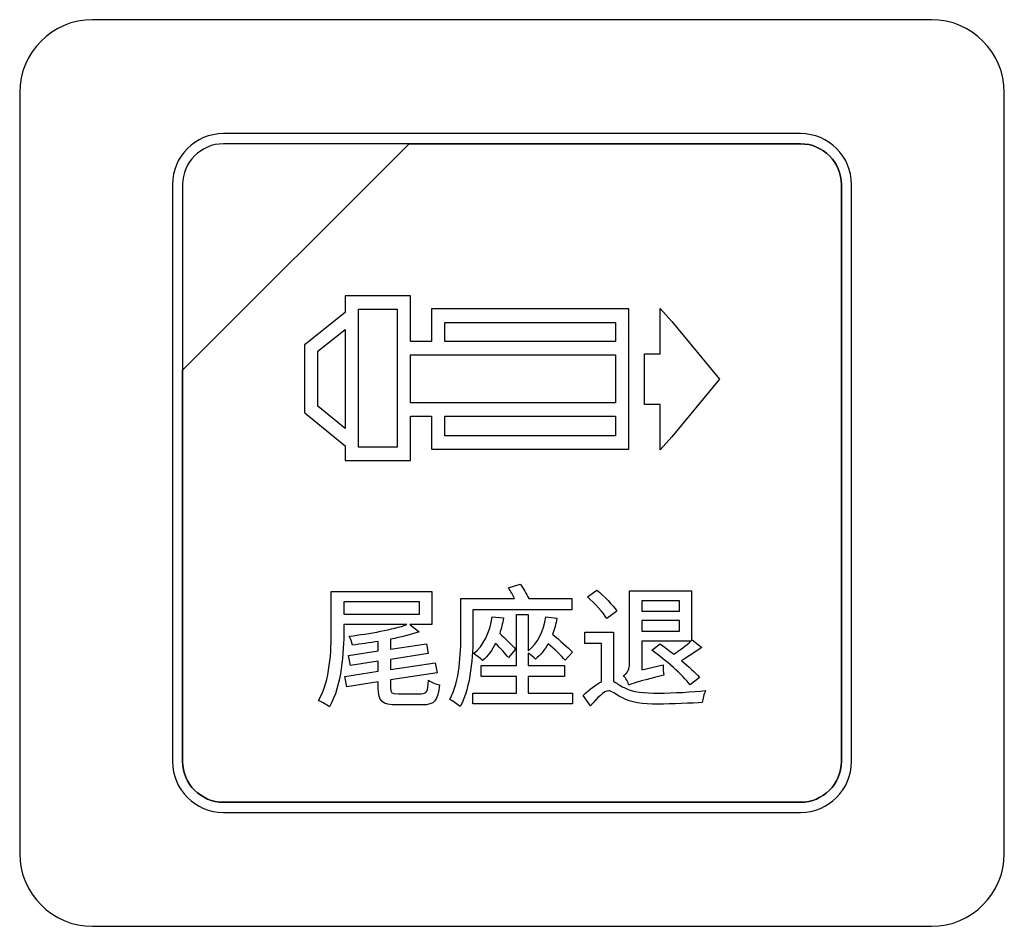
# Model space of a CAD drawing. Header units: millimetres. Extents: x 7146 to 9108, y -1574 to -663.
# Tile 101 of 256: x 7394 to 7414, y -1269 to -1250. Entities that reach past the tile are written whole.
import ezdxf

# ---------------------------------------------------------------- set-up
doc = ezdxf.new("R2010")
doc.units = ezdxf.units.MM
doc.header["$LTSCALE"] = 3

msp = doc.modelspace()

# ---------------------------------------------------------------- linework, layer by layer
at = {"linetype": 'Continuous', "lineweight": 30}
for points, knots in [([(7395.087, -1249.97), (7395.087, -1249.97), (7412.387, -1249.97), (7412.387, -1249.97), (7412.387, -1249.97), (7413.212, -1249.97), (7413.887, -1250.645), (7413.887, -1251.47), (7413.887, -1251.47), (7413.887, -1251.47), (7413.887, -1267.17), (7413.887, -1267.17), (7413.887, -1267.17), (7413.887, -1267.995), (7413.212, -1268.67), (7412.387, -1268.67), (7412.387, -1268.67), (7412.387, -1268.67), (7395.087, -1268.67), (7395.087, -1268.67), (7395.087, -1268.67), (7394.262, -1268.67), (7393.587, -1267.995), (7393.587, -1267.17), (7393.587, -1267.17), (7393.587, -1267.17), (7393.587, -1251.47), (7393.587, -1251.47), (7393.587, -1251.47), (7393.587, -1250.645), (7394.262, -1249.97), (7395.087, -1249.97)], [0, 0, 0, 0, 0.111111, 0.111111, 0.111111, 0.111111, 0.222222, 0.222222, 0.222222, 0.222222, 0.333333, 0.333333, 0.333333, 0.333333, 0.444444, 0.444444, 0.444444, 0.444444, 0.555556, 0.555556, 0.555556, 0.555556, 0.666667, 0.666667, 0.666667, 0.666667, 0.777778, 0.777778, 0.777778, 0.777778, 1, 1, 1, 1]), ([(7395.087, -1249.97), (7395.087, -1249.97), (7412.387, -1249.97), (7412.387, -1249.97), (7412.387, -1249.97), (7413.212, -1249.97), (7413.887, -1250.645), (7413.887, -1251.47), (7413.887, -1251.47), (7413.887, -1251.47), (7413.887, -1267.17), (7413.887, -1267.17), (7413.887, -1267.17), (7413.887, -1267.995), (7413.212, -1268.67), (7412.387, -1268.67), (7412.387, -1268.67), (7412.387, -1268.67), (7395.087, -1268.67), (7395.087, -1268.67), (7395.087, -1268.67), (7394.262, -1268.67), (7393.587, -1267.995), (7393.587, -1267.17), (7393.587, -1267.17), (7393.587, -1267.17), (7393.587, -1251.47), (7393.587, -1251.47), (7393.587, -1251.47), (7393.587, -1250.645), (7394.262, -1249.97), (7395.087, -1249.97)], [0, 0, 0, 0, 0.111111, 0.111111, 0.111111, 0.111111, 0.222222, 0.222222, 0.222222, 0.222222, 0.333333, 0.333333, 0.333333, 0.333333, 0.444444, 0.444444, 0.444444, 0.444444, 0.555556, 0.555556, 0.555556, 0.555556, 0.666667, 0.666667, 0.666667, 0.666667, 0.777778, 0.777778, 0.777778, 0.777778, 1, 1, 1, 1]), ([(7397.787, -1252.32), (7397.787, -1252.32), (7409.687, -1252.32), (7409.687, -1252.32), (7409.687, -1252.32), (7410.265, -1252.32), (7410.737, -1252.792), (7410.737, -1253.37), (7410.737, -1253.37), (7410.737, -1253.37), (7410.737, -1265.27), (7410.737, -1265.27), (7410.737, -1265.27), (7410.737, -1265.847), (7410.265, -1266.32), (7409.687, -1266.32), (7409.687, -1266.32), (7409.687, -1266.32), (7397.787, -1266.32), (7397.787, -1266.32), (7397.787, -1266.32), (7397.209, -1266.32), (7396.737, -1265.847), (7396.737, -1265.27), (7396.737, -1265.27), (7396.737, -1265.27), (7396.737, -1253.37), (7396.737, -1253.37), (7396.737, -1253.37), (7396.737, -1252.792), (7397.209, -1252.32), (7397.787, -1252.32)], [0, 0, 0, 0, 0.111111, 0.111111, 0.111111, 0.111111, 0.222222, 0.222222, 0.222222, 0.222222, 0.333333, 0.333333, 0.333333, 0.333333, 0.444444, 0.444444, 0.444444, 0.444444, 0.555556, 0.555556, 0.555556, 0.555556, 0.666667, 0.666667, 0.666667, 0.666667, 0.777778, 0.777778, 0.777778, 0.777778, 1, 1, 1, 1]), ([(7397.787, -1252.32), (7397.787, -1252.32), (7409.687, -1252.32), (7409.687, -1252.32), (7409.687, -1252.32), (7410.265, -1252.32), (7410.737, -1252.792), (7410.737, -1253.37), (7410.737, -1253.37), (7410.737, -1253.37), (7410.737, -1265.27), (7410.737, -1265.27), (7410.737, -1265.27), (7410.737, -1265.847), (7410.265, -1266.32), (7409.687, -1266.32), (7409.687, -1266.32), (7409.687, -1266.32), (7397.787, -1266.32), (7397.787, -1266.32), (7397.787, -1266.32), (7397.209, -1266.32), (7396.737, -1265.847), (7396.737, -1265.27), (7396.737, -1265.27), (7396.737, -1265.27), (7396.737, -1253.37), (7396.737, -1253.37), (7396.737, -1253.37), (7396.737, -1252.792), (7397.209, -1252.32), (7397.787, -1252.32)], [0, 0, 0, 0, 0.111111, 0.111111, 0.111111, 0.111111, 0.222222, 0.222222, 0.222222, 0.222222, 0.333333, 0.333333, 0.333333, 0.333333, 0.444444, 0.444444, 0.444444, 0.444444, 0.555556, 0.555556, 0.555556, 0.555556, 0.666667, 0.666667, 0.666667, 0.666667, 0.777778, 0.777778, 0.777778, 0.777778, 1, 1, 1, 1]), ([(7397.787, -1252.32), (7397.787, -1252.32), (7409.687, -1252.32), (7409.687, -1252.32), (7409.687, -1252.32), (7410.265, -1252.32), (7410.737, -1252.792), (7410.737, -1253.37), (7410.737, -1253.37), (7410.737, -1253.37), (7410.737, -1265.27), (7410.737, -1265.27), (7410.737, -1265.27), (7410.737, -1265.847), (7410.265, -1266.32), (7409.687, -1266.32), (7409.687, -1266.32), (7409.687, -1266.32), (7397.787, -1266.32), (7397.787, -1266.32), (7397.787, -1266.32), (7397.209, -1266.32), (7396.737, -1265.847), (7396.737, -1265.27), (7396.737, -1265.27), (7396.737, -1265.27), (7396.737, -1253.37), (7396.737, -1253.37), (7396.737, -1253.37), (7396.737, -1252.792), (7397.209, -1252.32), (7397.787, -1252.32)], [0, 0, 0, 0, 0.111111, 0.111111, 0.111111, 0.111111, 0.222222, 0.222222, 0.222222, 0.222222, 0.333333, 0.333333, 0.333333, 0.333333, 0.444444, 0.444444, 0.444444, 0.444444, 0.555556, 0.555556, 0.555556, 0.555556, 0.666667, 0.666667, 0.666667, 0.666667, 0.777778, 0.777778, 0.777778, 0.777778, 1, 1, 1, 1]), ([(7397.787, -1252.53), (7397.787, -1252.53), (7401.618, -1252.53), (7401.618, -1252.53), (7401.618, -1252.53), (7401.618, -1252.53), (7396.947, -1257.2), (7396.947, -1257.2), (7396.947, -1257.2), (7396.947, -1257.2), (7396.947, -1253.37), (7396.947, -1253.37), (7396.947, -1253.37), (7396.947, -1252.908), (7397.325, -1252.53), (7397.787, -1252.53)], [0, 0, 0, 0, 0.2, 0.2, 0.2, 0.2, 0.4, 0.4, 0.4, 0.4, 0.6, 0.6, 0.6, 0.6, 1, 1, 1, 1]), ([(7401.618, -1252.53), (7401.618, -1252.53), (7401.63, -1252.53), (7401.63, -1252.53), (7401.63, -1252.53), (7401.63, -1252.53), (7409.687, -1252.53), (7409.687, -1252.53), (7409.687, -1252.53), (7410.149, -1252.53), (7410.527, -1252.908), (7410.527, -1253.37), (7410.527, -1253.37), (7410.527, -1253.37), (7410.527, -1265.27), (7410.527, -1265.27), (7410.527, -1265.27), (7410.527, -1265.732), (7410.149, -1266.11), (7409.687, -1266.11), (7409.687, -1266.11), (7409.687, -1266.11), (7397.787, -1266.11), (7397.787, -1266.11), (7397.787, -1266.11), (7397.325, -1266.11), (7396.947, -1265.732), (7396.947, -1265.27), (7396.947, -1265.27), (7396.947, -1265.27), (7396.947, -1257.29), (7396.947, -1257.29), (7396.947, -1257.29), (7396.947, -1257.29), (7396.947, -1257.2), (7396.947, -1257.2), (7396.947, -1257.2), (7396.947, -1257.2), (7401.618, -1252.53), (7401.618, -1252.53)], [0, 0, 0, 0, 0.090909, 0.090909, 0.090909, 0.090909, 0.181818, 0.181818, 0.181818, 0.181818, 0.272727, 0.272727, 0.272727, 0.272727, 0.363636, 0.363636, 0.363636, 0.363636, 0.454545, 0.454545, 0.454545, 0.454545, 0.545455, 0.545455, 0.545455, 0.545455, 0.636364, 0.636364, 0.636364, 0.636364, 0.727273, 0.727273, 0.727273, 0.727273, 0.818182, 0.818182, 0.818182, 0.818182, 1, 1, 1, 1]), ([(7410.527, -1265.27), (7410.527, -1265.27), (7410.527, -1253.37), (7410.527, -1253.37), (7410.527, -1253.37), (7410.527, -1252.908), (7410.149, -1252.53), (7409.687, -1252.53), (7409.687, -1252.53), (7409.687, -1252.53), (7401.63, -1252.53), (7401.63, -1252.53), (7401.63, -1252.53), (7401.63, -1252.53), (7401.618, -1252.53), (7401.618, -1252.53), (7401.618, -1252.53), (7401.618, -1252.53), (7396.947, -1257.2), (7396.947, -1257.2), (7396.947, -1257.2), (7396.947, -1257.2), (7396.947, -1257.29), (7396.947, -1257.29), (7396.947, -1257.29), (7396.947, -1257.29), (7396.947, -1265.27), (7396.947, -1265.27), (7396.947, -1265.27), (7396.947, -1265.732), (7397.325, -1266.11), (7397.787, -1266.11), (7397.787, -1266.11), (7397.787, -1266.11), (7409.687, -1266.11), (7409.687, -1266.11), (7409.687, -1266.11), (7410.149, -1266.11), (7410.527, -1265.732), (7410.527, -1265.27)], [0, 0, 0, 0, 0.090909, 0.090909, 0.090909, 0.090909, 0.181818, 0.181818, 0.181818, 0.181818, 0.272727, 0.272727, 0.272727, 0.272727, 0.363636, 0.363636, 0.363636, 0.363636, 0.454545, 0.454545, 0.454545, 0.454545, 0.545455, 0.545455, 0.545455, 0.545455, 0.636364, 0.636364, 0.636364, 0.636364, 0.727273, 0.727273, 0.727273, 0.727273, 0.818182, 0.818182, 0.818182, 0.818182, 1, 1, 1, 1]), ([(7397.787, -1252.53), (7397.787, -1252.53), (7401.618, -1252.53), (7401.618, -1252.53), (7401.618, -1252.53), (7401.618, -1252.53), (7396.947, -1257.2), (7396.947, -1257.2), (7396.947, -1257.2), (7396.947, -1257.2), (7396.947, -1253.37), (7396.947, -1253.37), (7396.947, -1253.37), (7396.947, -1252.908), (7397.325, -1252.53), (7397.787, -1252.53)], [0, 0, 0, 0, 0.2, 0.2, 0.2, 0.2, 0.4, 0.4, 0.4, 0.4, 0.6, 0.6, 0.6, 0.6, 1, 1, 1, 1]), ([(7401.618, -1252.53), (7401.618, -1252.53), (7401.63, -1252.53), (7401.63, -1252.53), (7401.63, -1252.53), (7401.63, -1252.53), (7409.687, -1252.53), (7409.687, -1252.53), (7409.687, -1252.53), (7410.149, -1252.53), (7410.527, -1252.908), (7410.527, -1253.37), (7410.527, -1253.37), (7410.527, -1253.37), (7410.527, -1265.27), (7410.527, -1265.27), (7410.527, -1265.27), (7410.527, -1265.732), (7410.149, -1266.11), (7409.687, -1266.11), (7409.687, -1266.11), (7409.687, -1266.11), (7397.787, -1266.11), (7397.787, -1266.11), (7397.787, -1266.11), (7397.325, -1266.11), (7396.947, -1265.732), (7396.947, -1265.27), (7396.947, -1265.27), (7396.947, -1265.27), (7396.947, -1257.29), (7396.947, -1257.29), (7396.947, -1257.29), (7396.947, -1257.29), (7396.947, -1257.2), (7396.947, -1257.2), (7396.947, -1257.2), (7396.947, -1257.2), (7401.618, -1252.53), (7401.618, -1252.53)], [0, 0, 0, 0, 0.090909, 0.090909, 0.090909, 0.090909, 0.181818, 0.181818, 0.181818, 0.181818, 0.272727, 0.272727, 0.272727, 0.272727, 0.363636, 0.363636, 0.363636, 0.363636, 0.454545, 0.454545, 0.454545, 0.454545, 0.545455, 0.545455, 0.545455, 0.545455, 0.636364, 0.636364, 0.636364, 0.636364, 0.727273, 0.727273, 0.727273, 0.727273, 0.818182, 0.818182, 0.818182, 0.818182, 1, 1, 1, 1]), ([(7410.527, -1265.27), (7410.527, -1265.27), (7410.527, -1253.37), (7410.527, -1253.37), (7410.527, -1253.37), (7410.527, -1252.908), (7410.149, -1252.53), (7409.687, -1252.53), (7409.687, -1252.53), (7409.687, -1252.53), (7401.63, -1252.53), (7401.63, -1252.53), (7401.63, -1252.53), (7401.63, -1252.53), (7401.618, -1252.53), (7401.618, -1252.53), (7401.618, -1252.53), (7401.618, -1252.53), (7396.947, -1257.2), (7396.947, -1257.2), (7396.947, -1257.2), (7396.947, -1257.2), (7396.947, -1257.29), (7396.947, -1257.29), (7396.947, -1257.29), (7396.947, -1257.29), (7396.947, -1265.27), (7396.947, -1265.27), (7396.947, -1265.27), (7396.947, -1265.732), (7397.325, -1266.11), (7397.787, -1266.11), (7397.787, -1266.11), (7397.787, -1266.11), (7409.687, -1266.11), (7409.687, -1266.11), (7409.687, -1266.11), (7410.149, -1266.11), (7410.527, -1265.732), (7410.527, -1265.27)], [0, 0, 0, 0, 0.090909, 0.090909, 0.090909, 0.090909, 0.181818, 0.181818, 0.181818, 0.181818, 0.272727, 0.272727, 0.272727, 0.272727, 0.363636, 0.363636, 0.363636, 0.363636, 0.454545, 0.454545, 0.454545, 0.454545, 0.545455, 0.545455, 0.545455, 0.545455, 0.636364, 0.636364, 0.636364, 0.636364, 0.727273, 0.727273, 0.727273, 0.727273, 0.818182, 0.818182, 0.818182, 0.818182, 1, 1, 1, 1]), ([(7397.787, -1252.53), (7397.787, -1252.53), (7401.618, -1252.53), (7401.618, -1252.53), (7401.618, -1252.53), (7401.618, -1252.53), (7396.947, -1257.2), (7396.947, -1257.2), (7396.947, -1257.2), (7396.947, -1257.2), (7396.947, -1253.37), (7396.947, -1253.37), (7396.947, -1253.37), (7396.947, -1252.908), (7397.325, -1252.53), (7397.787, -1252.53)], [0, 0, 0, 0, 0.2, 0.2, 0.2, 0.2, 0.4, 0.4, 0.4, 0.4, 0.6, 0.6, 0.6, 0.6, 1, 1, 1, 1]), ([(7401.618, -1252.53), (7401.618, -1252.53), (7401.63, -1252.53), (7401.63, -1252.53), (7401.63, -1252.53), (7401.63, -1252.53), (7409.687, -1252.53), (7409.687, -1252.53), (7409.687, -1252.53), (7410.149, -1252.53), (7410.527, -1252.908), (7410.527, -1253.37), (7410.527, -1253.37), (7410.527, -1253.37), (7410.527, -1265.27), (7410.527, -1265.27), (7410.527, -1265.27), (7410.527, -1265.732), (7410.149, -1266.11), (7409.687, -1266.11), (7409.687, -1266.11), (7409.687, -1266.11), (7397.787, -1266.11), (7397.787, -1266.11), (7397.787, -1266.11), (7397.325, -1266.11), (7396.947, -1265.732), (7396.947, -1265.27), (7396.947, -1265.27), (7396.947, -1265.27), (7396.947, -1257.29), (7396.947, -1257.29), (7396.947, -1257.29), (7396.947, -1257.29), (7396.947, -1257.2), (7396.947, -1257.2), (7396.947, -1257.2), (7396.947, -1257.2), (7401.618, -1252.53), (7401.618, -1252.53)], [0, 0, 0, 0, 0.090909, 0.090909, 0.090909, 0.090909, 0.181818, 0.181818, 0.181818, 0.181818, 0.272727, 0.272727, 0.272727, 0.272727, 0.363636, 0.363636, 0.363636, 0.363636, 0.454545, 0.454545, 0.454545, 0.454545, 0.545455, 0.545455, 0.545455, 0.545455, 0.636364, 0.636364, 0.636364, 0.636364, 0.727273, 0.727273, 0.727273, 0.727273, 0.818182, 0.818182, 0.818182, 0.818182, 1, 1, 1, 1]), ([(7410.527, -1265.27), (7410.527, -1265.27), (7410.527, -1253.37), (7410.527, -1253.37), (7410.527, -1253.37), (7410.527, -1252.908), (7410.149, -1252.53), (7409.687, -1252.53), (7409.687, -1252.53), (7409.687, -1252.53), (7401.63, -1252.53), (7401.63, -1252.53), (7401.63, -1252.53), (7401.63, -1252.53), (7401.618, -1252.53), (7401.618, -1252.53), (7401.618, -1252.53), (7401.618, -1252.53), (7396.947, -1257.2), (7396.947, -1257.2), (7396.947, -1257.2), (7396.947, -1257.2), (7396.947, -1257.29), (7396.947, -1257.29), (7396.947, -1257.29), (7396.947, -1257.29), (7396.947, -1265.27), (7396.947, -1265.27), (7396.947, -1265.27), (7396.947, -1265.732), (7397.325, -1266.11), (7397.787, -1266.11), (7397.787, -1266.11), (7397.787, -1266.11), (7409.687, -1266.11), (7409.687, -1266.11), (7409.687, -1266.11), (7410.149, -1266.11), (7410.527, -1265.732), (7410.527, -1265.27)], [0, 0, 0, 0, 0.090909, 0.090909, 0.090909, 0.090909, 0.181818, 0.181818, 0.181818, 0.181818, 0.272727, 0.272727, 0.272727, 0.272727, 0.363636, 0.363636, 0.363636, 0.363636, 0.454545, 0.454545, 0.454545, 0.454545, 0.545455, 0.545455, 0.545455, 0.545455, 0.636364, 0.636364, 0.636364, 0.636364, 0.727273, 0.727273, 0.727273, 0.727273, 0.818182, 0.818182, 0.818182, 0.818182, 1, 1, 1, 1]), ([(7402.076, -1256.606), (7402.076, -1256.606), (7402.076, -1256.075), (7402.076, -1256.075), (7402.076, -1256.075), (7402.076, -1256.075), (7402.076, -1255.937), (7402.076, -1255.937), (7402.076, -1255.937), (7402.076, -1255.937), (7402.214, -1255.937), (7402.214, -1255.937), (7402.214, -1255.937), (7402.214, -1255.937), (7406.009, -1255.937), (7406.009, -1255.937), (7406.009, -1255.937), (7406.009, -1255.937), (7406.147, -1255.937), (7406.147, -1255.937), (7406.147, -1255.937), (7406.147, -1255.937), (7406.147, -1256.075), (7406.147, -1256.075), (7406.147, -1256.075), (7406.147, -1256.075), (7406.147, -1256.743), (7406.147, -1256.743), (7406.147, -1256.743), (7406.147, -1256.743), (7406.147, -1258.007), (7406.147, -1258.007), (7406.147, -1258.007), (7406.147, -1258.007), (7406.147, -1258.691), (7406.147, -1258.691), (7406.147, -1258.691), (7406.147, -1258.691), (7406.147, -1258.829), (7406.147, -1258.829), (7406.147, -1258.829), (7406.147, -1258.829), (7406.009, -1258.829), (7406.009, -1258.829), (7406.009, -1258.829), (7406.009, -1258.829), (7402.214, -1258.829), (7402.214, -1258.829), (7402.214, -1258.829), (7402.214, -1258.829), (7402.076, -1258.829), (7402.076, -1258.829), (7402.076, -1258.829), (7402.076, -1258.829), (7402.076, -1258.691), (7402.076, -1258.691), (7402.076, -1258.691), (7402.076, -1258.691), (7402.076, -1258.144), (7402.076, -1258.144), (7402.076, -1258.144), (7402.076, -1258.144), (7401.643, -1258.144), (7401.643, -1258.144), (7401.643, -1258.144), (7401.643, -1258.144), (7401.643, -1258.925), (7401.643, -1258.925), (7401.643, -1258.925), (7401.643, -1258.925), (7401.643, -1259.063), (7401.643, -1259.063), (7401.643, -1259.063), (7401.643, -1259.063), (7401.505, -1259.063), (7401.505, -1259.063), (7401.505, -1259.063), (7401.505, -1259.063), (7400.434, -1259.063), (7400.434, -1259.063), (7400.434, -1259.063), (7400.434, -1259.063), (7400.296, -1259.063), (7400.296, -1259.063), (7400.296, -1259.063), (7400.296, -1259.063), (7400.296, -1258.925), (7400.296, -1258.925), (7400.296, -1258.925), (7400.296, -1258.925), (7400.296, -1258.756), (7400.296, -1258.756), (7400.296, -1258.756), (7400.296, -1258.756), (7399.51, -1258.114), (7399.51, -1258.114), (7399.51, -1258.114), (7399.51, -1258.114), (7399.46, -1258.073), (7399.46, -1258.073), (7399.46, -1258.073), (7399.46, -1258.073), (7399.46, -1258.007), (7399.46, -1258.007), (7399.46, -1258.007), (7399.46, -1258.007), (7399.459, -1256.743), (7399.459, -1256.743), (7399.459, -1256.743), (7399.459, -1256.743), (7399.459, -1256.677), (7399.459, -1256.677), (7399.459, -1256.677), (7399.459, -1256.677), (7399.511, -1256.635), (7399.511, -1256.635), (7399.511, -1256.635), (7399.511, -1256.635), (7400.296, -1256.009), (7400.296, -1256.009), (7400.296, -1256.009), (7400.296, -1256.009), (7400.296, -1255.805), (7400.296, -1255.805), (7400.296, -1255.805), (7400.296, -1255.805), (7400.296, -1255.667), (7400.296, -1255.667), (7400.296, -1255.667), (7400.296, -1255.667), (7400.434, -1255.667), (7400.434, -1255.667), (7400.434, -1255.667), (7400.434, -1255.667), (7401.505, -1255.667), (7401.505, -1255.667), (7401.505, -1255.667), (7401.505, -1255.667), (7401.643, -1255.667), (7401.643, -1255.667), (7401.643, -1255.667), (7401.643, -1255.667), (7401.643, -1255.805), (7401.643, -1255.805), (7401.643, -1255.805), (7401.643, -1255.805), (7401.643, -1256.606), (7401.643, -1256.606), (7401.643, -1256.606), (7401.643, -1256.606), (7402.076, -1256.606), (7402.076, -1256.606)], [0, 0, 0, 0, 0.025641, 0.025641, 0.025641, 0.025641, 0.051282, 0.051282, 0.051282, 0.051282, 0.076923, 0.076923, 0.076923, 0.076923, 0.102564, 0.102564, 0.102564, 0.102564, 0.128205, 0.128205, 0.128205, 0.128205, 0.153846, 0.153846, 0.153846, 0.153846, 0.179487, 0.179487, 0.179487, 0.179487, 0.205128, 0.205128, 0.205128, 0.205128, 0.230769, 0.230769, 0.230769, 0.230769, 0.25641, 0.25641, 0.25641, 0.25641, 0.282051, 0.282051, 0.282051, 0.282051, 0.307692, 0.307692, 0.307692, 0.307692, 0.333333, 0.333333, 0.333333, 0.333333, 0.358974, 0.358974, 0.358974, 0.358974, 0.384615, 0.384615, 0.384615, 0.384615, 0.410256, 0.410256, 0.410256, 0.410256, 0.435897, 0.435897, 0.435897, 0.435897, 0.461538, 0.461538, 0.461538, 0.461538, 0.487179, 0.487179, 0.487179, 0.487179, 0.512821, 0.512821, 0.512821, 0.512821, 0.538462, 0.538462, 0.538462, 0.538462, 0.564103, 0.564103, 0.564103, 0.564103, 0.589744, 0.589744, 0.589744, 0.589744, 0.615385, 0.615385, 0.615385, 0.615385, 0.641026, 0.641026, 0.641026, 0.641026, 0.666667, 0.666667, 0.666667, 0.666667, 0.692308, 0.692308, 0.692308, 0.692308, 0.717949, 0.717949, 0.717949, 0.717949, 0.74359, 0.74359, 0.74359, 0.74359, 0.769231, 0.769231, 0.769231, 0.769231, 0.794872, 0.794872, 0.794872, 0.794872, 0.820513, 0.820513, 0.820513, 0.820513, 0.846154, 0.846154, 0.846154, 0.846154, 0.871795, 0.871795, 0.871795, 0.871795, 0.897436, 0.897436, 0.897436, 0.897436, 0.923077, 0.923077, 0.923077, 0.923077, 0.948718, 0.948718, 0.948718, 0.948718, 1, 1, 1, 1]), ([(7401.367, -1255.943), (7401.367, -1255.943), (7400.572, -1255.943), (7400.572, -1255.943), (7400.572, -1255.943), (7400.572, -1255.943), (7400.572, -1258.787), (7400.572, -1258.787), (7400.572, -1258.787), (7400.572, -1258.787), (7401.367, -1258.787), (7401.367, -1258.787), (7401.367, -1258.787), (7401.367, -1258.787), (7401.367, -1255.943), (7401.367, -1255.943)], [0, 0, 0, 0, 0.2, 0.2, 0.2, 0.2, 0.4, 0.4, 0.4, 0.4, 0.6, 0.6, 0.6, 0.6, 1, 1, 1, 1]), ([(7406.791, -1256.286), (7406.791, -1256.286), (7406.791, -1256.861), (7406.791, -1256.861), (7406.791, -1256.861), (7406.791, -1256.861), (7406.604, -1256.861), (7406.604, -1256.861), (7406.604, -1256.861), (7406.604, -1256.861), (7406.466, -1256.861), (7406.466, -1256.861), (7406.466, -1256.861), (7406.466, -1256.861), (7406.466, -1256.999), (7406.466, -1256.999), (7406.466, -1256.999), (7406.466, -1256.999), (7406.466, -1257.767), (7406.466, -1257.767), (7406.466, -1257.767), (7406.466, -1257.767), (7406.466, -1257.905), (7406.466, -1257.905), (7406.466, -1257.905), (7406.466, -1257.905), (7406.604, -1257.905), (7406.604, -1257.905), (7406.604, -1257.905), (7406.604, -1257.905), (7406.791, -1257.905), (7406.791, -1257.905), (7406.791, -1257.905), (7406.791, -1257.905), (7406.791, -1258.48), (7406.791, -1258.48), (7406.791, -1258.48), (7406.791, -1258.48), (7406.791, -1258.84), (7406.791, -1258.84), (7406.791, -1258.84), (7406.791, -1258.84), (7407.032, -1258.571), (7407.032, -1258.571), (7407.032, -1258.571), (7407.032, -1258.571), (7408.015, -1257.383), (7408.015, -1257.383), (7408.015, -1257.383), (7408.015, -1257.383), (7407.032, -1256.195), (7407.032, -1256.195), (7407.032, -1256.195), (7407.032, -1256.195), (7406.791, -1255.926), (7406.791, -1255.926), (7406.791, -1255.926), (7406.791, -1255.926), (7406.791, -1256.286), (7406.791, -1256.286)], [0, 0, 0, 0, 0.0625, 0.0625, 0.0625, 0.0625, 0.125, 0.125, 0.125, 0.125, 0.1875, 0.1875, 0.1875, 0.1875, 0.25, 0.25, 0.25, 0.25, 0.3125, 0.3125, 0.3125, 0.3125, 0.375, 0.375, 0.375, 0.375, 0.4375, 0.4375, 0.4375, 0.4375, 0.5, 0.5, 0.5, 0.5, 0.5625, 0.5625, 0.5625, 0.5625, 0.625, 0.625, 0.625, 0.625, 0.6875, 0.6875, 0.6875, 0.6875, 0.75, 0.75, 0.75, 0.75, 0.8125, 0.8125, 0.8125, 0.8125, 0.875, 0.875, 0.875, 0.875, 1, 1, 1, 1]), ([(7400.296, -1256.362), (7400.296, -1256.362), (7399.734, -1256.81), (7399.734, -1256.81), (7399.734, -1256.81), (7399.734, -1256.81), (7399.735, -1257.941), (7399.735, -1257.941), (7399.735, -1257.941), (7399.735, -1257.941), (7400.296, -1258.4), (7400.296, -1258.4), (7400.296, -1258.4), (7400.296, -1258.4), (7400.296, -1256.362), (7400.296, -1256.362)], [0, 0, 0, 0, 0.2, 0.2, 0.2, 0.2, 0.4, 0.4, 0.4, 0.4, 0.6, 0.6, 0.6, 0.6, 1, 1, 1, 1]), ([(7405.871, -1256.606), (7405.871, -1256.606), (7405.871, -1256.213), (7405.871, -1256.213), (7405.871, -1256.213), (7405.871, -1256.213), (7402.352, -1256.213), (7402.352, -1256.213), (7402.352, -1256.213), (7402.352, -1256.213), (7402.352, -1256.606), (7402.352, -1256.606), (7402.352, -1256.606), (7402.352, -1256.606), (7405.871, -1256.606), (7405.871, -1256.606)], [0, 0, 0, 0, 0.2, 0.2, 0.2, 0.2, 0.4, 0.4, 0.4, 0.4, 0.6, 0.6, 0.6, 0.6, 1, 1, 1, 1]), ([(7401.643, -1257.869), (7401.643, -1257.869), (7405.871, -1257.87), (7405.871, -1257.87), (7405.871, -1257.87), (7405.871, -1257.87), (7405.871, -1256.881), (7405.871, -1256.881), (7405.871, -1256.881), (7405.871, -1256.881), (7401.643, -1256.881), (7401.643, -1256.881), (7401.643, -1256.881), (7401.643, -1256.881), (7401.643, -1257.869), (7401.643, -1257.869)], [0, 0, 0, 0, 0.2, 0.2, 0.2, 0.2, 0.4, 0.4, 0.4, 0.4, 0.6, 0.6, 0.6, 0.6, 1, 1, 1, 1]), ([(7402.352, -1258.144), (7402.352, -1258.144), (7402.352, -1258.553), (7402.352, -1258.553), (7402.352, -1258.553), (7402.352, -1258.553), (7405.871, -1258.553), (7405.871, -1258.553), (7405.871, -1258.553), (7405.871, -1258.553), (7405.871, -1258.145), (7405.871, -1258.145), (7405.871, -1258.145), (7405.871, -1258.145), (7402.352, -1258.144), (7402.352, -1258.144)], [0, 0, 0, 0, 0.2, 0.2, 0.2, 0.2, 0.4, 0.4, 0.4, 0.4, 0.6, 0.6, 0.6, 0.6, 1, 1, 1, 1]), ([(7402.931, -1262.143), (7402.931, -1262.143), (7404.968, -1262.143), (7404.968, -1262.143), (7404.968, -1262.143), (7404.968, -1262.143), (7404.968, -1261.907), (7404.968, -1261.907), (7404.968, -1261.907), (7404.968, -1261.907), (7404.081, -1261.907), (7404.081, -1261.907), (7404.081, -1261.907), (7404.037, -1261.814), (7403.974, -1261.702), (7403.905, -1261.612), (7403.905, -1261.612), (7403.905, -1261.612), (7403.664, -1261.691), (7403.664, -1261.691), (7403.664, -1261.691), (7403.708, -1261.754), (7403.755, -1261.833), (7403.79, -1261.907), (7403.79, -1261.907), (7403.79, -1261.907), (7402.682, -1261.907), (7402.682, -1261.907), (7402.682, -1261.907), (7402.682, -1261.907), (7402.682, -1262.652), (7402.682, -1262.652), (7402.682, -1262.652), (7402.682, -1263.049), (7402.662, -1263.602), (7402.454, -1263.993), (7402.454, -1263.993), (7402.512, -1264.021), (7402.621, -1264.092), (7402.668, -1264.138), (7402.668, -1264.138), (7402.895, -1263.72), (7402.931, -1263.079), (7402.931, -1262.652), (7402.931, -1262.652), (7402.931, -1262.652), (7402.931, -1262.143), (7402.931, -1262.143)], [0, 0, 0, 0, 0.076923, 0.076923, 0.076923, 0.076923, 0.153846, 0.153846, 0.153846, 0.153846, 0.230769, 0.230769, 0.230769, 0.230769, 0.307692, 0.307692, 0.307692, 0.307692, 0.384615, 0.384615, 0.384615, 0.384615, 0.461538, 0.461538, 0.461538, 0.461538, 0.538462, 0.538462, 0.538462, 0.538462, 0.615385, 0.615385, 0.615385, 0.615385, 0.692308, 0.692308, 0.692308, 0.692308, 0.769231, 0.769231, 0.769231, 0.769231, 0.846154, 0.846154, 0.846154, 0.846154, 1, 1, 1, 1]), ([(7401.397, -1263.873), (7401.254, -1263.873), (7401.23, -1263.856), (7401.23, -1263.75), (7401.23, -1263.75), (7401.23, -1263.75), (7401.23, -1263.588), (7401.23, -1263.588), (7401.23, -1263.588), (7401.23, -1263.588), (7402.193, -1263.438), (7402.193, -1263.438), (7402.193, -1263.438), (7402.193, -1263.438), (7402.155, -1263.232), (7402.155, -1263.232), (7402.155, -1263.232), (7402.155, -1263.232), (7401.23, -1263.375), (7401.23, -1263.375), (7401.23, -1263.375), (7401.23, -1263.375), (7401.23, -1263.164), (7401.23, -1263.164), (7401.23, -1263.164), (7401.23, -1263.164), (7402.01, -1263.046), (7402.01, -1263.046), (7402.01, -1263.046), (7402.01, -1263.046), (7401.971, -1262.841), (7401.971, -1262.841), (7401.971, -1262.841), (7401.971, -1262.841), (7401.23, -1262.95), (7401.23, -1262.95), (7401.23, -1262.95), (7401.23, -1262.95), (7401.23, -1262.748), (7401.23, -1262.748), (7401.23, -1262.748), (7401.449, -1262.704), (7401.651, -1262.657), (7401.821, -1262.597), (7401.821, -1262.597), (7401.821, -1262.597), (7401.632, -1262.447), (7401.632, -1262.447), (7401.632, -1262.447), (7401.632, -1262.447), (7402.086, -1262.447), (7402.086, -1262.447), (7402.086, -1262.447), (7402.086, -1262.447), (7402.086, -1261.762), (7402.086, -1261.762), (7402.086, -1261.762), (7402.086, -1261.762), (7400.011, -1261.762), (7400.011, -1261.762), (7400.011, -1261.762), (7400.011, -1261.762), (7400.011, -1262.556), (7400.011, -1262.556), (7400.011, -1262.556), (7400.011, -1262.986), (7399.992, -1263.594), (7399.746, -1264.015), (7399.746, -1264.015), (7399.809, -1264.04), (7399.926, -1264.103), (7399.973, -1264.144), (7399.973, -1264.144), (7400.23, -1263.698), (7400.269, -1263.019), (7400.269, -1262.553), (7400.269, -1262.553), (7400.269, -1262.553), (7400.269, -1262.447), (7400.269, -1262.447), (7400.269, -1262.447), (7400.269, -1262.447), (7401.572, -1262.447), (7401.572, -1262.447), (7401.572, -1262.447), (7401.284, -1262.545), (7400.802, -1262.636), (7400.381, -1262.685), (7400.381, -1262.685), (7400.408, -1262.734), (7400.438, -1262.819), (7400.447, -1262.868), (7400.447, -1262.868), (7400.619, -1262.849), (7400.802, -1262.822), (7400.98, -1262.794), (7400.98, -1262.794), (7400.98, -1262.794), (7400.98, -1262.989), (7400.98, -1262.989), (7400.98, -1262.989), (7400.98, -1262.989), (7400.367, -1263.082), (7400.367, -1263.082), (7400.367, -1263.082), (7400.367, -1263.082), (7400.406, -1263.29), (7400.406, -1263.29), (7400.406, -1263.29), (7400.406, -1263.29), (7400.98, -1263.202), (7400.98, -1263.202), (7400.98, -1263.202), (7400.98, -1263.202), (7400.98, -1263.41), (7400.98, -1263.41), (7400.98, -1263.41), (7400.98, -1263.41), (7400.291, -1263.517), (7400.291, -1263.517), (7400.291, -1263.517), (7400.291, -1263.517), (7400.329, -1263.728), (7400.329, -1263.728), (7400.329, -1263.728), (7400.329, -1263.728), (7400.98, -1263.627), (7400.98, -1263.627), (7400.98, -1263.627), (7400.98, -1263.627), (7400.98, -1263.752), (7400.98, -1263.752), (7400.98, -1263.752), (7400.98, -1264.029), (7401.06, -1264.103), (7401.372, -1264.103), (7401.372, -1264.103), (7401.372, -1264.103), (7401.887, -1264.103), (7401.887, -1264.103), (7401.887, -1264.103), (7402.138, -1264.103), (7402.212, -1264.013), (7402.245, -1263.692), (7402.245, -1263.692), (7402.174, -1263.676), (7402.075, -1263.637), (7402.018, -1263.596), (7402.018, -1263.596), (7402.002, -1263.829), (7401.98, -1263.873), (7401.867, -1263.873), (7401.867, -1263.873), (7401.867, -1263.873), (7401.397, -1263.873), (7401.397, -1263.873)], [0, 0, 0, 0, 0.025, 0.025, 0.025, 0.025, 0.05, 0.05, 0.05, 0.05, 0.075, 0.075, 0.075, 0.075, 0.1, 0.1, 0.1, 0.1, 0.125, 0.125, 0.125, 0.125, 0.15, 0.15, 0.15, 0.15, 0.175, 0.175, 0.175, 0.175, 0.2, 0.2, 0.2, 0.2, 0.225, 0.225, 0.225, 0.225, 0.25, 0.25, 0.25, 0.25, 0.275, 0.275, 0.275, 0.275, 0.3, 0.3, 0.3, 0.3, 0.325, 0.325, 0.325, 0.325, 0.35, 0.35, 0.35, 0.35, 0.375, 0.375, 0.375, 0.375, 0.4, 0.4, 0.4, 0.4, 0.425, 0.425, 0.425, 0.425, 0.45, 0.45, 0.45, 0.45, 0.475, 0.475, 0.475, 0.475, 0.5, 0.5, 0.5, 0.5, 0.525, 0.525, 0.525, 0.525, 0.55, 0.55, 0.55, 0.55, 0.575, 0.575, 0.575, 0.575, 0.6, 0.6, 0.6, 0.6, 0.625, 0.625, 0.625, 0.625, 0.65, 0.65, 0.65, 0.65, 0.675, 0.675, 0.675, 0.675, 0.7, 0.7, 0.7, 0.7, 0.725, 0.725, 0.725, 0.725, 0.75, 0.75, 0.75, 0.75, 0.775, 0.775, 0.775, 0.775, 0.8, 0.8, 0.8, 0.8, 0.825, 0.825, 0.825, 0.825, 0.85, 0.85, 0.85, 0.85, 0.875, 0.875, 0.875, 0.875, 0.9, 0.9, 0.9, 0.9, 0.925, 0.925, 0.925, 0.925, 0.95, 0.95, 0.95, 0.95, 1, 1, 1, 1]), ([(7405.897, -1262.167), (7405.815, -1262.041), (7405.637, -1261.861), (7405.489, -1261.738), (7405.489, -1261.738), (7405.489, -1261.738), (7405.295, -1261.874), (7405.295, -1261.874), (7405.295, -1261.874), (7405.442, -1262.009), (7405.618, -1262.195), (7405.694, -1262.321), (7405.694, -1262.321), (7405.694, -1262.321), (7405.897, -1262.167), (7405.897, -1262.167)], [0, 0, 0, 0, 0.2, 0.2, 0.2, 0.2, 0.4, 0.4, 0.4, 0.4, 0.6, 0.6, 0.6, 0.6, 1, 1, 1, 1]), ([(7406.414, -1263.377), (7406.414, -1263.377), (7406.414, -1262.789), (7406.414, -1262.789), (7406.414, -1262.789), (7406.414, -1262.789), (7407.424, -1262.789), (7407.424, -1262.789), (7407.424, -1262.789), (7407.329, -1262.871), (7407.194, -1262.978), (7407.074, -1263.054), (7407.074, -1263.054), (7406.975, -1262.98), (7406.882, -1262.907), (7406.795, -1262.846), (7406.795, -1262.846), (7406.795, -1262.846), (7406.622, -1262.975), (7406.622, -1262.975), (7406.622, -1262.975), (7406.907, -1263.18), (7407.252, -1263.487), (7407.411, -1263.687), (7407.411, -1263.687), (7407.411, -1263.687), (7407.6, -1263.536), (7407.6, -1263.536), (7407.6, -1263.536), (7407.512, -1263.435), (7407.378, -1263.312), (7407.235, -1263.189), (7407.235, -1263.189), (7407.37, -1263.112), (7407.517, -1263.011), (7407.649, -1262.918), (7407.649, -1262.918), (7407.649, -1262.918), (7407.454, -1262.761), (7407.454, -1262.761), (7407.454, -1262.761), (7407.454, -1262.761), (7407.435, -1262.778), (7407.435, -1262.778), (7407.435, -1262.778), (7407.435, -1262.778), (7407.435, -1261.749), (7407.435, -1261.749), (7407.435, -1261.749), (7407.435, -1261.749), (7406.157, -1261.749), (7406.157, -1261.749), (7406.157, -1261.749), (7406.157, -1261.749), (7406.157, -1263.282), (7406.157, -1263.282), (7406.157, -1263.282), (7406.157, -1263.402), (7406.088, -1263.465), (7406.036, -1263.498), (7406.036, -1263.498), (7406.077, -1263.539), (7406.132, -1263.64), (7406.149, -1263.698), (7406.149, -1263.698), (7406.209, -1263.659), (7406.299, -1263.632), (7406.866, -1263.487), (7406.866, -1263.487), (7406.86, -1263.435), (7406.852, -1263.342), (7406.852, -1263.273), (7406.852, -1263.273), (7406.852, -1263.273), (7406.414, -1263.377), (7406.414, -1263.377)], [0, 0, 0, 0, 0.05, 0.05, 0.05, 0.05, 0.1, 0.1, 0.1, 0.1, 0.15, 0.15, 0.15, 0.15, 0.2, 0.2, 0.2, 0.2, 0.25, 0.25, 0.25, 0.25, 0.3, 0.3, 0.3, 0.3, 0.35, 0.35, 0.35, 0.35, 0.4, 0.4, 0.4, 0.4, 0.45, 0.45, 0.45, 0.45, 0.5, 0.5, 0.5, 0.5, 0.55, 0.55, 0.55, 0.55, 0.6, 0.6, 0.6, 0.6, 0.65, 0.65, 0.65, 0.65, 0.7, 0.7, 0.7, 0.7, 0.75, 0.75, 0.75, 0.75, 0.8, 0.8, 0.8, 0.8, 0.85, 0.85, 0.85, 0.85, 0.9, 0.9, 0.9, 0.9, 1, 1, 1, 1]), ([(7400.269, -1261.979), (7400.269, -1261.979), (7401.829, -1261.979), (7401.829, -1261.979), (7401.829, -1261.979), (7401.829, -1261.979), (7401.829, -1262.23), (7401.829, -1262.23), (7401.829, -1262.23), (7401.829, -1262.23), (7400.269, -1262.23), (7400.269, -1262.23), (7400.269, -1262.23), (7400.269, -1262.23), (7400.269, -1261.979), (7400.269, -1261.979)], [0, 0, 0, 0, 0.2, 0.2, 0.2, 0.2, 0.4, 0.4, 0.4, 0.4, 0.6, 0.6, 0.6, 0.6, 1, 1, 1, 1]), ([(7407.189, -1261.957), (7407.189, -1261.957), (7407.189, -1262.167), (7407.189, -1262.167), (7407.189, -1262.167), (7407.189, -1262.167), (7406.414, -1262.167), (7406.414, -1262.167), (7406.414, -1262.167), (7406.414, -1262.167), (7406.414, -1261.957), (7406.414, -1261.957), (7406.414, -1261.957), (7406.414, -1261.957), (7407.189, -1261.957), (7407.189, -1261.957)], [0, 0, 0, 0, 0.2, 0.2, 0.2, 0.2, 0.4, 0.4, 0.4, 0.4, 0.6, 0.6, 0.6, 0.6, 1, 1, 1, 1]), ([(7404.072, -1263.514), (7404.072, -1263.514), (7404.82, -1263.514), (7404.82, -1263.514), (7404.82, -1263.514), (7404.82, -1263.514), (7404.82, -1263.293), (7404.82, -1263.293), (7404.82, -1263.293), (7404.82, -1263.293), (7404.072, -1263.293), (7404.072, -1263.293), (7404.072, -1263.293), (7404.072, -1263.293), (7404.072, -1263.035), (7404.072, -1263.035), (7404.072, -1263.035), (7404.124, -1263.074), (7404.19, -1263.128), (7404.22, -1263.161), (7404.22, -1263.161), (7404.324, -1263.076), (7404.412, -1262.967), (7404.483, -1262.841), (7404.483, -1262.841), (7404.617, -1262.959), (7404.757, -1263.09), (7404.833, -1263.18), (7404.833, -1263.18), (7404.833, -1263.18), (7404.981, -1263.013), (7404.981, -1263.013), (7404.981, -1263.013), (7404.891, -1262.918), (7404.721, -1262.772), (7404.573, -1262.646), (7404.573, -1262.646), (7404.612, -1262.545), (7404.642, -1262.436), (7404.664, -1262.315), (7404.664, -1262.315), (7404.664, -1262.315), (7404.434, -1262.285), (7404.434, -1262.285), (7404.434, -1262.285), (7404.387, -1262.581), (7404.269, -1262.827), (7404.072, -1262.989), (7404.072, -1262.989), (7404.072, -1262.989), (7404.072, -1262.241), (7404.072, -1262.241), (7404.072, -1262.241), (7404.072, -1262.241), (7403.829, -1262.241), (7403.829, -1262.241), (7403.829, -1262.241), (7403.829, -1262.241), (7403.829, -1263.293), (7403.829, -1263.293), (7403.829, -1263.293), (7403.829, -1263.293), (7403.103, -1263.293), (7403.103, -1263.293), (7403.103, -1263.293), (7403.103, -1263.293), (7403.103, -1263.514), (7403.103, -1263.514), (7403.103, -1263.514), (7403.103, -1263.514), (7403.829, -1263.514), (7403.829, -1263.514), (7403.829, -1263.514), (7403.829, -1263.514), (7403.829, -1263.862), (7403.829, -1263.862), (7403.829, -1263.862), (7403.829, -1263.862), (7402.928, -1263.862), (7402.928, -1263.862), (7402.928, -1263.862), (7402.928, -1263.862), (7402.928, -1264.081), (7402.928, -1264.081), (7402.928, -1264.081), (7402.928, -1264.081), (7404.981, -1264.081), (7404.981, -1264.081), (7404.981, -1264.081), (7404.981, -1264.081), (7404.981, -1263.862), (7404.981, -1263.862), (7404.981, -1263.862), (7404.981, -1263.862), (7404.072, -1263.862), (7404.072, -1263.862), (7404.072, -1263.862), (7404.072, -1263.862), (7404.072, -1263.514), (7404.072, -1263.514)], [0, 0, 0, 0, 0.038462, 0.038462, 0.038462, 0.038462, 0.076923, 0.076923, 0.076923, 0.076923, 0.115385, 0.115385, 0.115385, 0.115385, 0.153846, 0.153846, 0.153846, 0.153846, 0.192308, 0.192308, 0.192308, 0.192308, 0.230769, 0.230769, 0.230769, 0.230769, 0.269231, 0.269231, 0.269231, 0.269231, 0.307692, 0.307692, 0.307692, 0.307692, 0.346154, 0.346154, 0.346154, 0.346154, 0.384615, 0.384615, 0.384615, 0.384615, 0.423077, 0.423077, 0.423077, 0.423077, 0.461538, 0.461538, 0.461538, 0.461538, 0.5, 0.5, 0.5, 0.5, 0.538462, 0.538462, 0.538462, 0.538462, 0.576923, 0.576923, 0.576923, 0.576923, 0.615385, 0.615385, 0.615385, 0.615385, 0.653846, 0.653846, 0.653846, 0.653846, 0.692308, 0.692308, 0.692308, 0.692308, 0.730769, 0.730769, 0.730769, 0.730769, 0.769231, 0.769231, 0.769231, 0.769231, 0.807692, 0.807692, 0.807692, 0.807692, 0.846154, 0.846154, 0.846154, 0.846154, 0.884615, 0.884615, 0.884615, 0.884615, 0.923077, 0.923077, 0.923077, 0.923077, 1, 1, 1, 1]), ([(7403.328, -1262.285), (7403.278, -1262.611), (7403.158, -1262.879), (7402.942, -1263.046), (7402.942, -1263.046), (7402.994, -1263.076), (7403.092, -1263.15), (7403.131, -1263.189), (7403.131, -1263.189), (7403.24, -1263.093), (7403.33, -1262.975), (7403.399, -1262.835), (7403.399, -1262.835), (7403.503, -1262.937), (7403.604, -1263.049), (7403.662, -1263.126), (7403.662, -1263.126), (7403.662, -1263.126), (7403.81, -1262.956), (7403.81, -1262.956), (7403.81, -1262.956), (7403.741, -1262.871), (7403.604, -1262.737), (7403.484, -1262.63), (7403.484, -1262.63), (7403.517, -1262.529), (7403.541, -1262.425), (7403.56, -1262.31), (7403.56, -1262.31), (7403.56, -1262.31), (7403.328, -1262.285), (7403.328, -1262.285)], [0, 0, 0, 0, 0.111111, 0.111111, 0.111111, 0.111111, 0.222222, 0.222222, 0.222222, 0.222222, 0.333333, 0.333333, 0.333333, 0.333333, 0.444444, 0.444444, 0.444444, 0.444444, 0.555556, 0.555556, 0.555556, 0.555556, 0.666667, 0.666667, 0.666667, 0.666667, 0.777778, 0.777778, 0.777778, 0.777778, 1, 1, 1, 1]), ([(7406.414, -1262.581), (7406.414, -1262.581), (7406.414, -1262.359), (7406.414, -1262.359), (7406.414, -1262.359), (7406.414, -1262.359), (7407.189, -1262.359), (7407.189, -1262.359), (7407.189, -1262.359), (7407.189, -1262.359), (7407.189, -1262.581), (7407.189, -1262.581), (7407.189, -1262.581), (7407.189, -1262.581), (7406.414, -1262.581), (7406.414, -1262.581)], [0, 0, 0, 0, 0.2, 0.2, 0.2, 0.2, 0.4, 0.4, 0.4, 0.4, 0.6, 0.6, 0.6, 0.6, 1, 1, 1, 1]), ([(7405.828, -1262.603), (7405.828, -1262.603), (7405.24, -1262.603), (7405.24, -1262.603), (7405.24, -1262.603), (7405.24, -1262.603), (7405.24, -1262.838), (7405.24, -1262.838), (7405.24, -1262.838), (7405.24, -1262.838), (7405.582, -1262.838), (7405.582, -1262.838), (7405.582, -1262.838), (7405.582, -1262.838), (7405.582, -1263.629), (7405.582, -1263.629), (7405.582, -1263.629), (7405.464, -1263.681), (7405.33, -1263.785), (7405.201, -1263.909), (7405.201, -1263.909), (7405.201, -1263.909), (7405.355, -1264.122), (7405.355, -1264.122), (7405.355, -1264.122), (7405.494, -1263.961), (7405.634, -1263.81), (7405.73, -1263.81), (7405.73, -1263.81), (7405.793, -1263.81), (7405.88, -1263.887), (7405.998, -1263.952), (7405.998, -1263.952), (7406.192, -1264.054), (7406.428, -1264.086), (7406.751, -1264.086), (7406.751, -1264.086), (7407.014, -1264.086), (7407.471, -1264.067), (7407.66, -1264.056), (7407.66, -1264.056), (7407.663, -1263.988), (7407.701, -1263.87), (7407.728, -1263.807), (7407.728, -1263.807), (7407.468, -1263.837), (7407.058, -1263.859), (7406.759, -1263.859), (7406.759, -1263.859), (7406.466, -1263.859), (7406.223, -1263.84), (7406.047, -1263.747), (7406.047, -1263.747), (7405.949, -1263.695), (7405.883, -1263.646), (7405.828, -1263.618), (7405.828, -1263.618), (7405.828, -1263.618), (7405.828, -1262.603), (7405.828, -1262.603)], [0, 0, 0, 0, 0.0625, 0.0625, 0.0625, 0.0625, 0.125, 0.125, 0.125, 0.125, 0.1875, 0.1875, 0.1875, 0.1875, 0.25, 0.25, 0.25, 0.25, 0.3125, 0.3125, 0.3125, 0.3125, 0.375, 0.375, 0.375, 0.375, 0.4375, 0.4375, 0.4375, 0.4375, 0.5, 0.5, 0.5, 0.5, 0.5625, 0.5625, 0.5625, 0.5625, 0.625, 0.625, 0.625, 0.625, 0.6875, 0.6875, 0.6875, 0.6875, 0.75, 0.75, 0.75, 0.75, 0.8125, 0.8125, 0.8125, 0.8125, 0.875, 0.875, 0.875, 0.875, 1, 1, 1, 1])]:
    msp.add_open_spline(points, degree=3, knots=knots, dxfattribs=at)

doc.saveas('drawing.dxf')
